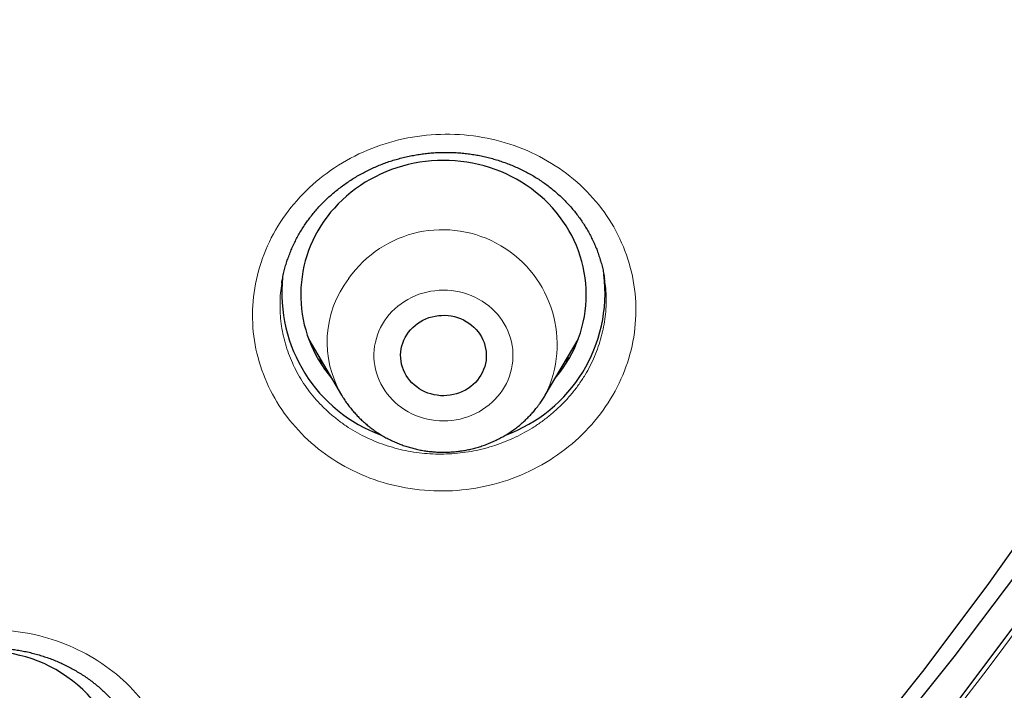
# Model space of a CAD drawing. Header units: millimetres. Extents: x 8 to 450, y 12 to 574.
# Tile 184 of 256: x 259 to 269, y 495 to 502. Entities that reach past the tile are written whole.
import ezdxf

# ---------------------------------------------------------------- set-up
doc = ezdxf.new("R2010")
doc.units = ezdxf.units.MM

msp = doc.modelspace()

# ---------------------------------------------------------------- linework, layer by layer
at = {"color": 7, "linetype": 'Continuous', "lineweight": 30}
for p, q in [((261.948, 498.91), (262.291, 498.327)), ((264.431, 498.327), (264.775, 498.91)), ((262.292, 498.325), (262.291, 498.327))]:
    msp.add_line(p, q, dxfattribs=at)
at = {"color": 7, "linetype": 'Continuous', "lineweight": 30, "flags": 128}
for points in [[(276.194, 510.26), (275.901, 509.176), (275.578, 508.1), (275.226, 507.032), (274.843, 505.974), (274.431, 504.925), (273.99, 503.886), (273.521, 502.859), (273.023, 501.843), (272.496, 500.841), (271.942, 499.851), (271.361, 498.876), (270.752, 497.915), (270.118, 496.969), (269.457, 496.04), (268.77, 495.126)], [(275.884, 509.629), (275.559, 508.553), (275.204, 507.484), (274.82, 506.425), (274.406, 505.376), (273.963, 504.337), (273.491, 503.31), (272.991, 502.295), (272.463, 501.292), (271.906, 500.302), (271.323, 499.327), (270.712, 498.366), (270.075, 497.421), (269.412, 496.492), (268.723, 495.579), (268.009, 494.684)], [(275.467, 509.354), (275.147, 508.289), (274.798, 507.231), (274.419, 506.183), (274.011, 505.145), (273.575, 504.116), (273.11, 503.099), (272.616, 502.094), (272.095, 501.101), (271.547, 500.121), (270.971, 499.155), (270.369, 498.204), (269.74, 497.268), (269.086, 496.347), (268.406, 495.443), (267.701, 494.556)], [(264.537, 498.506), (264.546, 498.517), (264.583, 498.564), (264.618, 498.612), (264.651, 498.662), (264.681, 498.712), (264.71, 498.764), (264.736, 498.817), (264.759, 498.871), (264.781, 498.926), (264.799, 498.981), (264.816, 499.037), (264.83, 499.094), (264.841, 499.151), (264.85, 499.209), (264.856, 499.267), (264.86, 499.325), (264.861, 499.383), (264.86, 499.442), (264.856, 499.5), (264.849, 499.558), (264.84, 499.615), (264.829, 499.673), (264.815, 499.729), (264.798, 499.785), (264.779, 499.841), (264.758, 499.896), (264.734, 499.949), (264.708, 500.002), (264.679, 500.054), (264.649, 500.105), (264.616, 500.154), (264.581, 500.202), (264.544, 500.249), (264.505, 500.294), (264.463, 500.338), (264.421, 500.38), (264.376, 500.42), (264.329, 500.458), (264.281, 500.495), (264.231, 500.53), (264.18, 500.563), (264.127, 500.593), (264.073, 500.622), (264.018, 500.649), (263.962, 500.673), (263.905, 500.695), (263.846, 500.715), (263.787, 500.733), (263.728, 500.748), (263.667, 500.761), (263.606, 500.772), (263.545, 500.781), (263.483, 500.786), (263.421, 500.79), (263.359, 500.791), (263.297, 500.79), (263.235, 500.786), (263.174, 500.78), (263.112, 500.772), (263.052, 500.761), (262.991, 500.748), (262.931, 500.732), (262.872, 500.714), (262.814, 500.694), (262.757, 500.672), (262.701, 500.647), (262.646, 500.62), (262.592, 500.592), (262.539, 500.561), (262.488, 500.528), (262.438, 500.493), (262.39, 500.456), (262.344, 500.417), (262.299, 500.377), (262.256, 500.335), (262.215, 500.291), (262.176, 500.246), (262.139, 500.199)], [(262.995, 498.987), (263.015, 499.013), (263.038, 499.036), (263.063, 499.059), (263.089, 499.079), (263.117, 499.097), (263.146, 499.114), (263.177, 499.128), (263.208, 499.14), (263.241, 499.149), (263.274, 499.157), (263.308, 499.162), (263.342, 499.164), (263.376, 499.165), (263.41, 499.162), (263.443, 499.158), (263.477, 499.151), (263.509, 499.141), (263.541, 499.13), (263.571, 499.116), (263.601, 499.1), (263.629, 499.082), (263.656, 499.062), (263.681, 499.04), (263.704, 499.016), (263.725, 498.991), (263.744, 498.965), (263.761, 498.937), (263.775, 498.908), (263.787, 498.878), (263.797, 498.847), (263.804, 498.816), (263.809, 498.784), (263.811, 498.752), (263.811, 498.72), (263.808, 498.689), (263.802, 498.657), (263.794, 498.626), (263.783, 498.595), (263.77, 498.566), (263.755, 498.537), (263.737, 498.51), (263.718, 498.484), (263.696, 498.459), (263.672, 498.436), (263.647, 498.415), (263.619, 498.396), (263.591, 498.378), (263.561, 498.363), (263.53, 498.35), (263.498, 498.339), (263.465, 498.331), (263.432, 498.324), (263.398, 498.321), (263.364, 498.319), (263.33, 498.32), (263.296, 498.324), (263.262, 498.329), (263.229, 498.338), (263.197, 498.348), (263.166, 498.361), (263.136, 498.376), (263.107, 498.393), (263.08, 498.412), (263.054, 498.433), (263.03, 498.456), (263.008, 498.48), (262.988, 498.506), (262.97, 498.533), (262.954, 498.562), (262.941, 498.591), (262.93, 498.621), (262.921, 498.652), (262.915, 498.684), (262.912, 498.716), (262.911, 498.748), (262.913, 498.78), (262.917, 498.811), (262.924, 498.843), (262.933, 498.873), (262.945, 498.903), (262.959, 498.933), (262.976, 498.961), (262.995, 498.987)]]:
    msp.add_lwpolyline(points, dxfattribs=at)
at = {"color": 252, "linetype": 'Continuous', "lineweight": 0, "flags": 128}
msp.add_lwpolyline([(263.956, 498.344), (263.98, 498.378), (264.002, 498.413), (264.022, 498.449), (264.039, 498.486), (264.054, 498.525), (264.066, 498.563), (264.076, 498.603), (264.084, 498.643), (264.089, 498.684), (264.091, 498.724), (264.091, 498.765), (264.089, 498.805), (264.083, 498.846), (264.075, 498.886), (264.065, 498.925), (264.052, 498.964), (264.037, 499.002), (264.019, 499.039), (264, 499.076), (263.977, 499.111), (263.953, 499.144), (263.927, 499.176), (263.898, 499.207), (263.868, 499.236), (263.836, 499.264), (263.802, 499.289), (263.767, 499.313), (263.73, 499.334), (263.692, 499.354), (263.653, 499.371), (263.613, 499.386), (263.572, 499.399), (263.53, 499.41), (263.488, 499.418), (263.445, 499.424), (263.402, 499.427), (263.359, 499.428), (263.315, 499.427), (263.272, 499.423), (263.229, 499.417), (263.187, 499.409), (263.145, 499.398), (263.104, 499.385), (263.064, 499.369), (263.025, 499.352), (262.987, 499.332), (262.951, 499.31), (262.916, 499.286), (262.882, 499.26), (262.85, 499.233), (262.82, 499.204), (262.792, 499.173), (262.766, 499.14), (262.742, 499.106), (262.72, 499.071), (262.701, 499.035), (262.683, 498.998), (262.668, 498.96), (262.656, 498.921), (262.646, 498.881), (262.638, 498.841), (262.633, 498.801), (262.631, 498.76), (262.631, 498.719), (262.634, 498.679), (262.639, 498.638), (262.647, 498.598), (262.657, 498.559), (262.67, 498.52), (262.685, 498.482), (262.703, 498.445), (262.723, 498.408), (262.745, 498.374), (262.769, 498.34), (262.796, 498.308), (262.824, 498.277), (262.854, 498.248), (262.886, 498.22), (262.92, 498.195), (262.955, 498.171), (262.992, 498.15), (263.03, 498.13), (263.069, 498.113), (263.109, 498.098), (263.15, 498.085), (263.192, 498.074), (263.235, 498.066), (263.277, 498.06), (263.321, 498.057), (263.364, 498.056), (263.407, 498.057), (263.45, 498.061), (263.493, 498.067), (263.535, 498.075), (263.577, 498.086), (263.618, 498.099), (263.658, 498.115), (263.697, 498.132), (263.735, 498.152), (263.771, 498.174), (263.806, 498.198), (263.84, 498.224), (263.872, 498.251), (263.902, 498.281), (263.93, 498.311), (263.956, 498.344)], dxfattribs=at)
at = {"color": 7, "linetype": 'Continuous', "lineweight": 30}
for centre, radius, start, end in [((263.207, 499.381), 1.345, 142.5357, 220.6071), ((263.252, 499.399), 1.589, 174.0183, 250.0764), ((263.471, 499.398), 1.587, 289.9163, 6.9972), ((258.568, 494.174), 1.46, 323.6351, 135.1302)]:
    msp.add_arc(centre, radius, start, end, dxfattribs=at)
at = {"color": 252, "linetype": 'Continuous', "lineweight": 0}
for centre, radius, start, end in [((263.351, 498.859), 1.204, 333.7088, 145.0042), ((263.232, 498.884), 1.093, 142.462, 210.6455)]:
    msp.add_arc(centre, radius, start, end, dxfattribs=at)
at = {"color": 7, "linetype": 'Continuous', "lineweight": 30}
for points, knots in [([(253.574, 480.976), (253.574, 480.976), (253.676, 481.024), (253.875, 481.122), (254.168, 481.266), (254.453, 481.409), (254.732, 481.552), (255.006, 481.693), (255.273, 481.834), (255.533, 481.973), (255.785, 482.11), (256.03, 482.244), (256.267, 482.376), (256.497, 482.506), (256.719, 482.633), (256.934, 482.757), (257.141, 482.878), (257.341, 482.997), (257.534, 483.112), (257.72, 483.225), (257.905, 483.337), (258.087, 483.45), (258.267, 483.562), (258.439, 483.67), (258.603, 483.773), (258.759, 483.874), (258.909, 483.97), (259.052, 484.063), (259.187, 484.151), (259.313, 484.235), (259.43, 484.313), (259.539, 484.385), (259.637, 484.451), (259.724, 484.51), (259.802, 484.563), (259.873, 484.611), (259.937, 484.655), (259.994, 484.694), (260.043, 484.728), (260.086, 484.758), (260.125, 484.785), (260.165, 484.813), (260.208, 484.842), (260.254, 484.874), (260.302, 484.908), (260.344, 484.937), (260.377, 484.96), (260.4, 484.977), (260.42, 484.991), (260.435, 485.001), (260.445, 485.008), (260.45, 485.012), (260.456, 485.016), (260.465, 485.022), (260.479, 485.032), (260.499, 485.046), (260.527, 485.066), (260.564, 485.092), (260.608, 485.123), (260.659, 485.16), (260.717, 485.201), (260.781, 485.247), (260.852, 485.298), (260.929, 485.353), (261.014, 485.415), (261.105, 485.482), (261.204, 485.554), (261.31, 485.632), (261.423, 485.716), (261.555, 485.814), (261.703, 485.925), (261.865, 486.048), (262.066, 486.202), (262.307, 486.388), (262.584, 486.606), (262.889, 486.849), (263.219, 487.118), (263.574, 487.412), (263.92, 487.705), (264.257, 487.996), (264.584, 488.283), (264.9, 488.567), (265.207, 488.847), (265.507, 489.126), (265.846, 489.447), (266.222, 489.811), (266.633, 490.219), (267.035, 490.628), (267.324, 490.929), (267.504, 491.12), (267.58, 491.201), (267.655, 491.28), (267.725, 491.356), (267.79, 491.426), (267.849, 491.49), (267.902, 491.547), (267.949, 491.599), (267.99, 491.644), (268.026, 491.684), (268.057, 491.717), (268.082, 491.745), (268.101, 491.766), (268.115, 491.781), (268.126, 491.794), (268.141, 491.81), (268.164, 491.836), (268.196, 491.871), (268.237, 491.917), (268.284, 491.969), (268.335, 492.026), (268.391, 492.089), (268.453, 492.159), (268.519, 492.234), (268.588, 492.312), (268.658, 492.392), (268.73, 492.475), (268.806, 492.562), (268.883, 492.652), (268.961, 492.743), (269.039, 492.834), (269.197, 493.021), (269.435, 493.304), (269.747, 493.685), (270.029, 494.037), (270.282, 494.36), (270.508, 494.653), (270.732, 494.948), (270.955, 495.247), (271.178, 495.55), (271.399, 495.858), (271.62, 496.169), (271.841, 496.487), (272.034, 496.77), (272.199, 497.017), (272.316, 497.192), (272.41, 497.335), (272.48, 497.443), (272.545, 497.543), (272.603, 497.632), (272.653, 497.711), (272.7, 497.784), (272.742, 497.85), (272.78, 497.91), (272.814, 497.963), (272.844, 498.01), (272.869, 498.051), (272.89, 498.085), (272.908, 498.112), (272.921, 498.133), (272.931, 498.15), (272.942, 498.168), (272.957, 498.191), (272.976, 498.221), (272.999, 498.259), (273.028, 498.306), (273.062, 498.361), (273.102, 498.425), (273.146, 498.497), (273.195, 498.578), (273.25, 498.667), (273.309, 498.765), (273.367, 498.863), (273.425, 498.96), (273.481, 499.053), (273.538, 499.149), (273.594, 499.245), (273.648, 499.339), (273.702, 499.431), (273.773, 499.553), (273.859, 499.703), (273.958, 499.88), (274.053, 500.049), (274.143, 500.211), (274.228, 500.365), (274.297, 500.492), (274.351, 500.593), (274.392, 500.669), (274.432, 500.743), (274.468, 500.811), (274.502, 500.874), (274.531, 500.929), (274.556, 500.977), (274.577, 501.018), (274.596, 501.052), (274.612, 501.083), (274.626, 501.11), (274.64, 501.138), (274.656, 501.167), (274.674, 501.203), (274.695, 501.243), (274.719, 501.29), (274.746, 501.341), (274.774, 501.397), (274.805, 501.457), (274.838, 501.522), (274.873, 501.592), (274.927, 501.698), (274.997, 501.837), (275.08, 502.004), (275.158, 502.165), (275.233, 502.319), (275.304, 502.466), (275.366, 502.597), (275.422, 502.715), (275.474, 502.826), (275.527, 502.94), (275.582, 503.06), (275.639, 503.184), (275.687, 503.29), (275.726, 503.375), (275.755, 503.44), (275.784, 503.506), (275.814, 503.573), (275.844, 503.64), (275.873, 503.706), (275.9, 503.768), (275.925, 503.826), (275.948, 503.878), (275.967, 503.922), (275.983, 503.959), (275.995, 503.987), (276.004, 504.007), (276.01, 504.022), (276.016, 504.035), (276.022, 504.05), (276.03, 504.067), (276.043, 504.097), (276.061, 504.141), (276.085, 504.198), (276.111, 504.259), (276.139, 504.324), (276.169, 504.395), (276.201, 504.471), (276.235, 504.554), (276.271, 504.641), (276.31, 504.735), (276.349, 504.831), (276.389, 504.931), (276.43, 505.033), (276.474, 505.143), (276.52, 505.26), (276.569, 505.383), (276.619, 505.514), (276.672, 505.65), (276.726, 505.792), (276.782, 505.94), (276.839, 506.095), (276.885, 506.22), (276.919, 506.313), (276.94, 506.372), (276.961, 506.43), (276.981, 506.484), (276.998, 506.532), (277.013, 506.575), (277.026, 506.611), (277.037, 506.642), (277.046, 506.666), (277.053, 506.685), (277.058, 506.7), (277.063, 506.714), (277.068, 506.728), (277.076, 506.751), (277.087, 506.783), (277.103, 506.83), (277.122, 506.884), (277.145, 506.948), (277.168, 507.017), (277.194, 507.091), (277.221, 507.171), (277.25, 507.256), (277.28, 507.347), (277.343, 507.533), (277.43, 507.8), (277.54, 508.146), (277.618, 508.399), (277.671, 508.573), (277.699, 508.666), (277.725, 508.754), (277.75, 508.838), (277.773, 508.915), (277.794, 508.987), (277.812, 509.049), (277.827, 509.101), (277.839, 509.145), (277.851, 509.185), (277.86, 509.216), (277.866, 509.238), (277.871, 509.253), (277.874, 509.267), (277.878, 509.279), (277.881, 509.292), (277.887, 509.31), (277.894, 509.336), (277.903, 509.369), (277.915, 509.41), (277.928, 509.458), (277.943, 509.513), (277.96, 509.572), (277.977, 509.634), (278.006, 509.739), (278.045, 509.885), (278.092, 510.063), (278.135, 510.229), (278.175, 510.383), (278.213, 510.531), (278.246, 510.666), (278.276, 510.786), (278.302, 510.894), (278.327, 510.998), (278.351, 511.099), (278.374, 511.194), (278.394, 511.283), (278.413, 511.363), (278.429, 511.436), (278.444, 511.502), (278.457, 511.56), (278.469, 511.61), (278.478, 511.653), (278.486, 511.688), (278.491, 511.711), (278.494, 511.725), (278.496, 511.732), (278.497, 511.738), (278.498, 511.743), (278.5, 511.751), (278.503, 511.764), (278.507, 511.783), (278.513, 511.809), (278.52, 511.841), (278.531, 511.893), (278.547, 511.966), (278.568, 512.063), (278.59, 512.167), (278.613, 512.278), (278.636, 512.393), (278.66, 512.507), (278.687, 512.645), (278.718, 512.804), (278.753, 512.983), (278.781, 513.134), (278.804, 513.257), (278.821, 513.354), (278.838, 513.445), (278.853, 513.531), (278.867, 513.61), (278.88, 513.683), (278.891, 513.751), (278.9, 513.801), (278.906, 513.836), (278.909, 513.857), (278.912, 513.877), (278.915, 513.894), (278.918, 513.91), (278.92, 513.924), (278.923, 513.938), (278.926, 513.958), (278.93, 513.984), (278.936, 514.019), (278.943, 514.062), (278.951, 514.113), (278.961, 514.17), (278.971, 514.233), (278.981, 514.298), (278.991, 514.362), (279.005, 514.453), (279.023, 514.567), (279.043, 514.703), (279.061, 514.827), (279.077, 514.939), (279.091, 515.039), (279.104, 515.133), (279.116, 515.22), (279.127, 515.301), (279.139, 515.393), (279.152, 515.497), (279.167, 515.611), (279.18, 515.716), (279.19, 515.8), (279.198, 515.867), (279.205, 515.919), (279.209, 515.96), (279.213, 515.992), (279.216, 516.015), (279.219, 516.041), (279.223, 516.073), (279.227, 516.11), (279.232, 516.153), (279.237, 516.204), (279.244, 516.26), (279.25, 516.318), (279.256, 516.375), (279.262, 516.432), (279.268, 516.486), (279.275, 516.554), (279.283, 516.633), (279.292, 516.723), (279.301, 516.817), (279.311, 516.915), (279.32, 517.014), (279.328, 517.106), (279.336, 517.197), (279.344, 517.288), (279.352, 517.377), (279.358, 517.456), (279.364, 517.524), (279.368, 517.582), (279.372, 517.624), (279.374, 517.657), (279.376, 517.686), (279.379, 517.721), (279.382, 517.764), (279.386, 517.815), (279.39, 517.875), (279.395, 517.942), (279.4, 518.014), (279.405, 518.086), (279.411, 518.175), (279.417, 518.279), (279.425, 518.395), (279.431, 518.503), (279.436, 518.604), (279.441, 518.696), (279.446, 518.782), (279.45, 518.863), (279.453, 518.925), (279.455, 518.972), (279.456, 519.004), (279.458, 519.034), (279.459, 519.06), (279.46, 519.084), (279.461, 519.107), (279.462, 519.134), (279.463, 519.17), (279.465, 519.216), (279.467, 519.275), (279.47, 519.342), (279.473, 519.415), (279.475, 519.489), (279.478, 519.567), (279.48, 519.648), (279.483, 519.733), (279.485, 519.817), (279.487, 519.891), (279.488, 519.952), (279.489, 519.999), (279.49, 520.04), (279.491, 520.078), (279.491, 520.116), (279.492, 520.16), (279.493, 520.213), (279.494, 520.272), (279.495, 520.337), (279.496, 520.403), (279.496, 520.469), (279.497, 520.531), (279.497, 520.585), (279.498, 520.632), (279.498, 520.676), (279.498, 520.715), (279.498, 520.75), (279.498, 520.781), (279.499, 520.81), (279.499, 520.842), (279.499, 520.878), (279.499, 520.919), (279.499, 520.968), (279.498, 521.026), (279.498, 521.067), (279.498, 521.088)], [0, 0, 0, 0, 0.0000544, 0.0065146, 0.0128318, 0.0190061, 0.0250374, 0.0310444, 0.0369025, 0.0426116, 0.0481719, 0.0535832, 0.0588456, 0.0639591, 0.0689235, 0.073739, 0.0784056, 0.0829231, 0.0872916, 0.0915111, 0.0955816, 0.0998871, 0.1040122, 0.107957, 0.1117215, 0.1153056, 0.1188188, 0.1221395, 0.1252678, 0.1282036, 0.1309469, 0.1334978, 0.1358561, 0.1378488, 0.1396798, 0.141349, 0.1428565, 0.1442022, 0.1453862, 0.1463686, 0.1472473, 0.1481853, 0.1491974, 0.1502836, 0.151444, 0.1526785, 0.1532452, 0.1538246, 0.1543204, 0.154677, 0.1548944, 0.154986, 0.1550751, 0.1553089, 0.1556338, 0.1560499, 0.1567643, 0.1576481, 0.1587015, 0.1599245, 0.161317, 0.1628496, 0.1645458, 0.1664055, 0.1684287, 0.1706568, 0.1730544, 0.1756215, 0.1783582, 0.1812644, 0.1852443, 0.1892116, 0.1931541, 0.2001326, 0.207032, 0.2138524, 0.2230254, 0.2320515, 0.2409306, 0.2496626, 0.2582476, 0.2665363, 0.2746832, 0.2827183, 0.2907022, 0.3022016, 0.3135967, 0.3248874, 0.3360739, 0.3382667, 0.3404554, 0.342635, 0.344694, 0.3465873, 0.3482854, 0.3498235, 0.3512018, 0.3524201, 0.3534785, 0.354377, 0.3551156, 0.3556942, 0.3560366, 0.3563135, 0.3567263, 0.3573092, 0.3583706, 0.3595858, 0.3609538, 0.3624746, 0.3641483, 0.3659748, 0.3679542, 0.3700864, 0.3721312, 0.3742993, 0.3765907, 0.3789621, 0.3813321, 0.3836987, 0.3860619, 0.3958725, 0.4056247, 0.4153185, 0.4226817, 0.4300108, 0.4373214, 0.444721, 0.45223, 0.4597113, 0.467298, 0.4749903, 0.482788, 0.4877325, 0.4927185, 0.4953468, 0.4979639, 0.5004171, 0.5024446, 0.5043186, 0.5060389, 0.5076057, 0.5090189, 0.5102786, 0.5113846, 0.5123371, 0.513136, 0.5137812, 0.5142729, 0.514613, 0.5149795, 0.5155176, 0.5162308, 0.5171199, 0.5181848, 0.5194917, 0.5209923, 0.5226867, 0.5245748, 0.5266566, 0.5289322, 0.5314015, 0.5334776, 0.5356733, 0.5379246, 0.5401362, 0.5423072, 0.5444376, 0.5465274, 0.5507507, 0.5547978, 0.5586687, 0.5623634, 0.5658818, 0.569224, 0.5710186, 0.572758, 0.5744417, 0.5760133, 0.5774326, 0.5786998, 0.5797551, 0.5806751, 0.5814597, 0.5821108, 0.5827427, 0.5833078, 0.5839677, 0.5847574, 0.5856769, 0.5867262, 0.5879053, 0.5891359, 0.5904818, 0.5919432, 0.59352, 0.5951799, 0.5990859, 0.6028311, 0.6064153, 0.6098387, 0.6131012, 0.6162029, 0.6185543, 0.6209848, 0.6235173, 0.626152, 0.6288888, 0.6317278, 0.6331267, 0.6345492, 0.6359952, 0.6374648, 0.6389579, 0.6404272, 0.6417621, 0.6430699, 0.6442096, 0.6451811, 0.6459844, 0.6466196, 0.6470204, 0.6473045, 0.6475649, 0.6478879, 0.6482732, 0.6487103, 0.6498443, 0.6511209, 0.6524219, 0.6538435, 0.655386, 0.6570492, 0.6588332, 0.6607379, 0.6627634, 0.6649166, 0.6669968, 0.6692226, 0.6715939, 0.6741108, 0.6767733, 0.6795813, 0.682535, 0.6855708, 0.6887465, 0.692062, 0.6955174, 0.696767, 0.6980339, 0.6993057, 0.7004745, 0.7015153, 0.7024129, 0.703187, 0.7038377, 0.7043648, 0.7047747, 0.7050578, 0.7053185, 0.7056229, 0.7059712, 0.7067808, 0.7077055, 0.7089269, 0.7102793, 0.7117627, 0.7133301, 0.7150212, 0.7168361, 0.7187748, 0.7207862, 0.7286732, 0.7356921, 0.7426894, 0.7446846, 0.7466629, 0.7485345, 0.7502847, 0.7519135, 0.7534208, 0.7548067, 0.755791, 0.7567034, 0.7575438, 0.7583056, 0.7586557, 0.7589688, 0.759245, 0.7594842, 0.7597315, 0.7600708, 0.7606279, 0.7613322, 0.7621836, 0.7631822, 0.7643279, 0.7656127, 0.7669212, 0.7682158, 0.7721929, 0.7760315, 0.7793416, 0.7825412, 0.7856302, 0.7886087, 0.790912, 0.7931445, 0.7953062, 0.7973972, 0.7994042, 0.801226, 0.8028899, 0.804396, 0.8057442, 0.8069548, 0.8080018, 0.8088851, 0.8096048, 0.8101608, 0.8103237, 0.8104646, 0.8105835, 0.8106804, 0.8108168, 0.8110536, 0.8114615, 0.8120088, 0.8126886, 0.8134214, 0.8152386, 0.8172206, 0.8193672, 0.8216785, 0.8240788, 0.8264425, 0.8287677, 0.8325493, 0.8362243, 0.8397928, 0.8418458, 0.84384, 0.8457139, 0.8474638, 0.8490897, 0.8505917, 0.8519696, 0.8532235, 0.8536821, 0.8541209, 0.8545229, 0.8548814, 0.8551964, 0.8554679, 0.8557259, 0.8560907, 0.8566528, 0.8573703, 0.8582434, 0.8592721, 0.8604563, 0.8617685, 0.8631147, 0.8644309, 0.8657172, 0.8686591, 0.8714309, 0.8740328, 0.8762122, 0.8782562, 0.8801646, 0.8819375, 0.8835749, 0.8850966, 0.8875865, 0.889899, 0.8920341, 0.8939918, 0.8950577, 0.8960946, 0.8971537, 0.897576, 0.8980167, 0.8985522, 0.8991934, 0.8999402, 0.9007927, 0.9018432, 0.9030152, 0.9042048, 0.9053674, 0.9065029, 0.9076115, 0.908693, 0.9106057, 0.9124275, 0.9141586, 0.9163349, 0.9183483, 0.9201989, 0.9218986, 0.9238897, 0.9256906, 0.927301, 0.9287212, 0.9298135, 0.9307893, 0.9312724, 0.9318106, 0.9325249, 0.9333918, 0.9344274, 0.9356317, 0.9370048, 0.9385, 0.9399638, 0.9413844, 0.9438762, 0.9462225, 0.9484233, 0.9504227, 0.9522857, 0.9540223, 0.9556354, 0.9571249, 0.9578111, 0.9584674, 0.9590694, 0.9595985, 0.9600547, 0.9604873, 0.9610163, 0.9616473, 0.9626474, 0.9638287, 0.9651914, 0.9666875, 0.9681793, 0.9696581, 0.9713844, 0.9730926, 0.9747829, 0.9764396, 0.9775206, 0.9784685, 0.9792833, 0.979975, 0.9807261, 0.9816043, 0.9826096, 0.9838568, 0.9851558, 0.986471, 0.9878025, 0.9891502, 0.9901229, 0.991077, 0.9919448, 0.9927227, 0.9934108, 0.9940092, 0.9945691, 0.9951771, 0.9958837, 0.9966953, 0.9976471, 0.9987477, 1, 1, 1, 1]), ([(261.957, 500.187), (261.963, 500.195), (261.981, 500.218), (262.013, 500.257), (262.052, 500.302), (262.093, 500.345), (262.136, 500.387), (262.181, 500.428), (262.227, 500.467), (262.275, 500.505), (262.324, 500.541), (262.375, 500.576), (262.426, 500.609), (262.479, 500.64), (262.533, 500.669), (262.588, 500.696), (262.644, 500.722), (262.701, 500.746), (262.759, 500.768), (262.818, 500.788), (262.878, 500.805), (262.938, 500.821), (262.999, 500.835), (263.06, 500.847), (263.122, 500.857), (263.183, 500.865), (263.245, 500.871), (263.307, 500.874), (263.37, 500.876), (263.433, 500.875), (263.495, 500.873), (263.558, 500.868), (263.62, 500.861), (263.681, 500.852), (263.741, 500.842), (263.801, 500.829), (263.861, 500.814), (263.92, 500.797), (263.978, 500.778), (264.037, 500.757), (264.094, 500.734), (264.15, 500.709), (264.205, 500.683), (264.259, 500.654), (264.311, 500.624), (264.362, 500.593), (264.411, 500.559), (264.46, 500.524), (264.507, 500.487), (264.553, 500.448), (264.596, 500.408), (264.638, 500.367), (264.679, 500.324), (264.718, 500.28), (264.755, 500.235), (264.79, 500.188), (264.823, 500.14), (264.854, 500.091), (264.884, 500.04), (264.911, 499.989), (264.937, 499.937), (264.96, 499.884), (264.981, 499.831), (264.999, 499.776), (265.016, 499.721), (265.031, 499.665), (265.043, 499.609), (265.05, 499.57), (265.053, 499.551), (265.053, 499.55)], [0, 0, 0, 0, 0.007485, 0.022797, 0.03803, 0.053231, 0.068435, 0.083667, 0.098955, 0.114131, 0.129397, 0.144689, 0.159927, 0.175087, 0.19015, 0.205313, 0.220459, 0.235626, 0.250822, 0.266065, 0.281196, 0.296427, 0.311672, 0.326819, 0.341836, 0.356868, 0.371973, 0.38716, 0.402406, 0.417687, 0.432979, 0.44825, 0.463473, 0.478624, 0.493681, 0.508667, 0.523726, 0.538899, 0.554152, 0.56946, 0.5848, 0.600146, 0.615466, 0.630734, 0.645927, 0.661023, 0.676108, 0.691448, 0.70685, 0.72225, 0.737535, 0.752687, 0.76799, 0.783294, 0.798621, 0.813998, 0.829442, 0.844755, 0.8602, 0.8757, 0.891181, 0.906556, 0.921867, 0.937365, 0.952837, 0.968334, 0.983878, 0.999462, 1, 1, 1, 1]), ([(261.661, 499.499), (261.662, 499.5), (261.664, 499.52), (261.672, 499.559), (261.684, 499.616), (261.699, 499.672), (261.716, 499.728), (261.735, 499.783), (261.756, 499.837), (261.779, 499.891), (261.805, 499.944), (261.832, 499.996), (261.861, 500.047), (261.893, 500.097), (261.925, 500.144), (261.947, 500.173), (261.957, 500.187)], [0, 0, 0, 0, 0.005346, 0.082964, 0.160736, 0.238469, 0.315804, 0.393235, 0.470821, 0.548188, 0.625193, 0.701878, 0.779123, 0.856197, 0.933281, 1, 1, 1, 1]), ([(264.687, 498.725), (264.682, 498.72), (264.666, 498.703), (264.649, 498.687), (264.637, 498.676)], [0, 0, 0, 0, 0.292071, 1, 1, 1, 1]), ([(262.096, 498.659), (262.088, 498.666), (262.071, 498.682), (262.055, 498.698), (262.045, 498.708)], [0, 0, 0, 0, 0.405123, 1, 1, 1, 1]), ([(262.293, 498.325), (262.299, 498.314), (262.314, 498.289), (262.34, 498.25), (262.371, 498.208), (262.403, 498.168), (262.437, 498.129), (262.473, 498.091), (262.511, 498.055), (262.551, 498.02), (262.591, 497.987), (262.634, 497.956), (262.677, 497.926), (262.722, 497.898), (262.769, 497.873), (262.816, 497.849), (262.864, 497.827), (262.914, 497.807), (262.964, 497.79), (263.015, 497.774), (263.066, 497.761), (263.119, 497.749), (263.171, 497.74), (263.224, 497.734), (263.278, 497.729), (263.331, 497.727), (263.385, 497.726), (263.438, 497.729), (263.492, 497.733), (263.545, 497.74), (263.598, 497.748), (263.65, 497.759), (263.702, 497.773), (263.753, 497.788), (263.803, 497.805), (263.853, 497.825), (263.902, 497.847), (263.949, 497.87), (263.996, 497.896), (264.041, 497.924), (264.085, 497.953), (264.128, 497.984), (264.169, 498.017), (264.208, 498.052), (264.247, 498.088), (264.283, 498.126), (264.317, 498.165), (264.34, 498.194), (264.353, 498.21), (264.355, 498.213)], [0, 0, 0, 0, 0.015134, 0.0366916, 0.0582682, 0.0798648, 0.1014818, 0.1231198, 0.1447789, 0.1664593, 0.1881608, 0.209883, 0.2316257, 0.2533882, 0.2751698, 0.2969698, 0.3187871, 0.3406209, 0.36247, 0.3843333, 0.4062096, 0.4280977, 0.4499963, 0.4719042, 0.49382, 0.5157423, 0.5376698, 0.5596012, 0.5815344, 0.6034682, 0.625401, 0.6473314, 0.6692579, 0.691179, 0.7130933, 0.7349993, 0.7568954, 0.7787802, 0.8006523, 0.8225103, 0.844353, 0.8661789, 0.887987, 0.9097762, 0.9315455, 0.9532943, 0.9750218, 0.9955288, 1, 1, 1, 1]), ([(264.355, 498.213), (264.362, 498.222), (264.379, 498.246), (264.405, 498.284), (264.422, 498.312), (264.431, 498.326)], [0, 0, 0, 0, 0.2617734, 0.6435457, 1, 1, 1, 1]), ([(257.377, 495.219), (257.384, 495.226), (257.407, 495.246), (257.445, 495.278), (257.493, 495.315), (257.542, 495.35), (257.593, 495.384), (257.645, 495.416), (257.698, 495.447), (257.753, 495.476), (257.808, 495.502), (257.865, 495.528), (257.922, 495.551), (257.98, 495.572), (258.039, 495.591), (258.099, 495.608), (258.159, 495.624), (258.22, 495.637), (258.281, 495.648), (258.343, 495.658), (258.405, 495.665), (258.467, 495.67), (258.53, 495.673), (258.592, 495.674), (258.654, 495.673), (258.715, 495.67), (258.777, 495.664), (258.839, 495.657), (258.9, 495.647), (258.962, 495.636), (259.023, 495.622), (259.083, 495.607), (259.142, 495.589), (259.2, 495.57), (259.257, 495.549), (259.313, 495.526), (259.368, 495.501), (259.422, 495.474), (259.476, 495.445), (259.528, 495.414), (259.58, 495.382), (259.63, 495.348), (259.678, 495.312), (259.725, 495.275), (259.77, 495.236), (259.813, 495.196), (259.854, 495.155), (259.895, 495.111), (259.933, 495.067), (259.97, 495.021), (260.005, 494.974), (260.038, 494.926), (260.068, 494.877), (260.097, 494.827), (260.124, 494.775), (260.149, 494.723), (260.172, 494.67), (260.192, 494.616), (260.211, 494.562), (260.227, 494.507), (260.241, 494.451), (260.252, 494.399), (260.258, 494.365), (260.26, 494.351)], [0, 0, 0, 0, 0.008155, 0.024747, 0.041254, 0.05773, 0.074213, 0.09073, 0.107303, 0.123769, 0.140335, 0.156929, 0.173465, 0.189912, 0.206281, 0.222741, 0.239187, 0.255657, 0.272169, 0.28871, 0.305162, 0.321722, 0.338294, 0.354758, 0.371067, 0.387402, 0.403832, 0.420353, 0.43694, 0.453566, 0.470204, 0.486821, 0.503387, 0.519877, 0.536267, 0.552574, 0.568969, 0.585502, 0.602123, 0.618807, 0.635528, 0.652258, 0.668962, 0.685612, 0.702185, 0.718656, 0.735114, 0.751855, 0.768672, 0.785487, 0.802179, 0.818729, 0.835441, 0.852161, 0.868908, 0.885707, 0.902575, 0.919325, 0.93618, 0.953095, 0.96999, 0.986768, 1, 1, 1, 1])]:
    msp.add_open_spline(points, degree=3, knots=knots, dxfattribs=at)
at = {"color": 252, "linetype": 'Continuous', "lineweight": 0}
for points, knots in [([(277.499, 520.23), (277.499, 514.634), (275.13, 503.443), (265.718, 490.206), (256.994, 484.236), (252.81, 482.211)], [4.712389, 4.712389, 4.712389, 4.712389, 5.105088, 5.497787, 5.80811, 5.80811, 5.80811, 5.80811]), ([(261.729, 500.257), (261.806, 500.359), (261.892, 500.452), (262.083, 500.622), (262.189, 500.7), (262.413, 500.833), (262.531, 500.889), (262.777, 500.979), (262.906, 501.014), (263.295, 501.079), (263.565, 501.075), (264.076, 500.973), (264.322, 500.873), (264.643, 500.665), (264.744, 500.585), (264.924, 500.409), (265.005, 500.314), (265.145, 500.108), (265.204, 499.997), (265.297, 499.771), (265.332, 499.653), (265.376, 499.41), (265.385, 499.288), (265.378, 499.044), (265.361, 498.92), (265.302, 498.68), (265.26, 498.564), (265.152, 498.339), (265.086, 498.23), (264.932, 498.027), (264.844, 497.932), (264.652, 497.762), (264.548, 497.686), (264.324, 497.553), (264.205, 497.496), (263.959, 497.406), (263.832, 497.372), (263.57, 497.328), (263.439, 497.318), (263.177, 497.322), (263.044, 497.336), (262.787, 497.388), (262.663, 497.425), (262.423, 497.522), (262.307, 497.583), (261.986, 497.791), (261.801, 497.971), (261.523, 498.381), (261.427, 498.615), (261.361, 498.975), (261.352, 499.099), (261.36, 499.344), (261.377, 499.466), (261.436, 499.706), (261.478, 499.824), (261.586, 500.048), (261.651, 500.155), (261.729, 500.257)], [0, 0, 0, 0, 0.03125, 0.03125, 0.0625, 0.0625, 0.09375, 0.09375, 0.125, 0.125, 0.1875, 0.1875, 0.25, 0.25, 0.28125, 0.28125, 0.3125, 0.3125, 0.34375, 0.34375, 0.375, 0.375, 0.40625, 0.40625, 0.4375, 0.4375, 0.46875, 0.46875, 0.5, 0.5, 0.53125, 0.53125, 0.5625, 0.5625, 0.59375, 0.59375, 0.625, 0.625, 0.65625, 0.65625, 0.6875, 0.6875, 0.71875, 0.71875, 0.75, 0.75, 0.8125, 0.8125, 0.875, 0.875, 0.90625, 0.90625, 0.9375, 0.9375, 0.96875, 0.96875, 1, 1, 1, 1]), ([(261.662, 499.499), (261.657, 499.465), (261.648, 499.396), (261.643, 499.29), (261.645, 499.183), (261.655, 499.076), (261.674, 498.97), (261.699, 498.865), (261.733, 498.763), (261.773, 498.663), (261.821, 498.566), (261.876, 498.472), (261.938, 498.382), (262.006, 498.296), (262.081, 498.215), (262.161, 498.139), (262.247, 498.068), (262.337, 498.002), (262.433, 497.943), (262.532, 497.889), (262.635, 497.843), (262.742, 497.803), (262.851, 497.769), (262.963, 497.743), (263.076, 497.723), (263.19, 497.711), (263.306, 497.706), (263.421, 497.708), (263.537, 497.718), (263.651, 497.734), (263.764, 497.758), (263.875, 497.789), (263.984, 497.826), (264.09, 497.871), (264.193, 497.921), (264.292, 497.978), (264.386, 498.041), (264.476, 498.11), (264.561, 498.184), (264.642, 498.264), (264.717, 498.35), (264.787, 498.442), (264.849, 498.537), (264.903, 498.634), (264.949, 498.733), (264.989, 498.835), (265.02, 498.939), (265.045, 499.044), (265.061, 499.15), (265.07, 499.258), (265.071, 499.365), (265.065, 499.463), (265.056, 499.524), (265.052, 499.55)], [0, 0, 0, 0, 0.018621, 0.038341, 0.057994, 0.077668, 0.09741, 0.117174, 0.136915, 0.156589, 0.176272, 0.196023, 0.215796, 0.235547, 0.25523, 0.274906, 0.294649, 0.314415, 0.334158, 0.353834, 0.373489, 0.39321, 0.412954, 0.432676, 0.45233, 0.471958, 0.491652, 0.511369, 0.531063, 0.55069, 0.570299, 0.589975, 0.609674, 0.62935, 0.648959, 0.668565, 0.688238, 0.707934, 0.727607, 0.747213, 0.767622, 0.788056, 0.808465, 0.828086, 0.847773, 0.867483, 0.887171, 0.906791, 0.926437, 0.946151, 0.965887, 0.9856, 1, 1, 1, 1]), ([(264.687, 498.724), (264.679, 498.716), (264.663, 498.699), (264.645, 498.683), (264.636, 498.675)], [0, 0, 0, 0, 0.47643, 1, 1, 1, 1]), ([(262.096, 498.657), (262.093, 498.66), (262.076, 498.676), (262.059, 498.693), (262.045, 498.707)], [0, 0, 0, 0, 0.182821, 1, 1, 1, 1]), ([(257.185, 495.33), (257.281, 495.416), (257.385, 495.492), (257.607, 495.625), (257.726, 495.683), (257.972, 495.774), (258.099, 495.808), (258.358, 495.853), (258.492, 495.863), (258.886, 495.859), (259.149, 495.807), (259.629, 495.616), (259.85, 495.474), (260.122, 495.213), (260.204, 495.116), (260.345, 494.912), (260.404, 494.804), (260.5, 494.577), (260.535, 494.458), (260.581, 494.218), (260.591, 494.097), (260.584, 493.85), (260.568, 493.729), (260.511, 493.491), (260.47, 493.372), (260.363, 493.147), (260.298, 493.04), (260.147, 492.839), (260.06, 492.743), (259.868, 492.572), (259.763, 492.494), (259.54, 492.361), (259.423, 492.305), (259.176, 492.214), (259.048, 492.179), (258.789, 492.135), (258.658, 492.124), (258.392, 492.127), (258.262, 492.141), (258.006, 492.191), (257.879, 492.228), (257.638, 492.325), (257.524, 492.384), (257.308, 492.522), (257.207, 492.602), (256.935, 492.863), (256.791, 493.073), (256.602, 493.525), (256.555, 493.771), (256.565, 494.136), (256.581, 494.26), (256.638, 494.499), (256.679, 494.615), (256.786, 494.84), (256.852, 494.949), (257.003, 495.15), (257.089, 495.244), (257.185, 495.33)], [0, 0, 0, 0, 0.03125, 0.03125, 0.0625, 0.0625, 0.09375, 0.09375, 0.125, 0.125, 0.1875, 0.1875, 0.25, 0.25, 0.28125, 0.28125, 0.3125, 0.3125, 0.34375, 0.34375, 0.375, 0.375, 0.40625, 0.40625, 0.4375, 0.4375, 0.46875, 0.46875, 0.5, 0.5, 0.53125, 0.53125, 0.5625, 0.5625, 0.59375, 0.59375, 0.625, 0.625, 0.65625, 0.65625, 0.6875, 0.6875, 0.71875, 0.71875, 0.75, 0.75, 0.8125, 0.8125, 0.875, 0.875, 0.90625, 0.90625, 0.9375, 0.9375, 0.96875, 0.96875, 1, 1, 1, 1])]:
    msp.add_open_spline(points, degree=3, knots=knots, dxfattribs=at)

doc.saveas('drawing.dxf')
